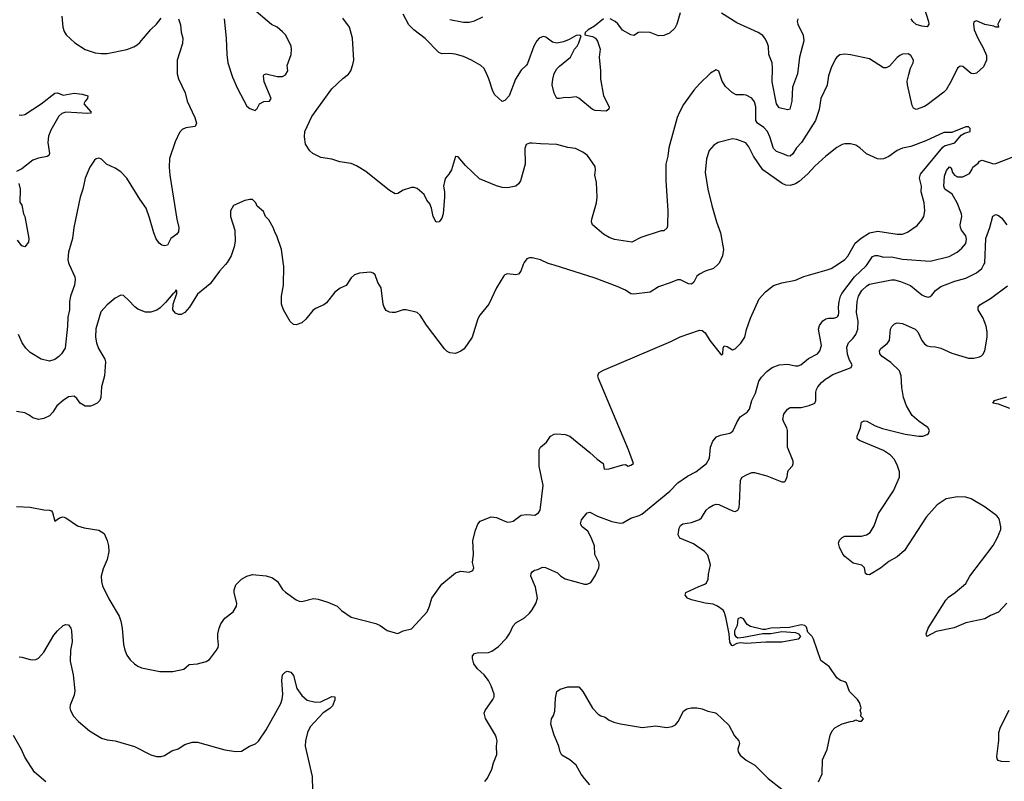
# Model space of a CAD drawing. Header units: inches. Extents: x 1603819 to 1745079, y 385938 to 533966.
# Tile 199 of 256: x 1674113 to 1681292, y 416235 to 421784. Entities that reach past the tile are written whole.
import ezdxf

# ---------------------------------------------------------------- set-up
doc = ezdxf.new("R2010")
doc.units = ezdxf.units.IN
doc.header["$MEASUREMENT"] = 0
for name, color, linetype in [('B6471', 7, 'Continuous'), ('B6472', 7, 'Continuous'), ('B6481', 7, 'Continuous'), ('B6482', 7, 'Continuous')]:
    doc.layers.add(name, color=color, linetype=linetype)

msp = doc.modelspace()

# ---------------------------------------------------------------- linework, layer by layer
at = {"layer": 'B6471', "color": 5}
for points, elevation in [([(1675612.9, 420000), (1675570, 419952), (1675501.2, 419858.8), (1675410, 419782.9), (1675350.3, 419690), (1675317, 419650), (1675290, 419635.6), (1675270, 419636.2), (1675250, 419645.1), (1675229.8, 419669.8), (1675232.3, 419710), (1675258, 419790), (1675258, 419810), (1675252.1, 419812.1), (1675243.4, 419796.6), (1675230, 419787.3), (1675176.8, 419723.2), (1675136.3, 419683.7), (1675112, 419667.9), (1675070, 419652.9), (1675030, 419653.8), (1674975.4, 419675.4), (1674951.7, 419691.7), (1674910, 419738), (1674870, 419774), (1674850, 419777.2), (1674810, 419756), (1674750, 419707), (1674705.8, 419654.2), (1674668.2, 419531.8), (1674666.9, 419470), (1674674.3, 419430), (1674688.4, 419388.4), (1674734.9, 419310), (1674739.5, 419290), (1674731.3, 419190), (1674710.2, 419109.8), (1674704.7, 419030), (1674697.1, 419010), (1674677.5, 418990), (1674650, 418975.6), (1674628.6, 418968.6), (1674590, 418969), (1674555.4, 418990), (1674530, 419024.7), (1674510, 419042), (1674470, 419035.8), (1674430.3, 419010), (1674384.9, 418970), (1674355.5, 418924.5), (1674330, 418896.9), (1674290, 418877.6), (1674250, 418871.1), (1674210, 418882.4), (1674182.6, 418902.6), (1674150, 418918.3), (1674090, 418928.2)], 480), ([(1674090, 418236.5), (1674190, 418231.8), (1674290, 418213.4), (1674330.3, 418210.4), (1674344.7, 418204.7), (1674353.3, 418193.3), (1674370, 418131.3), (1674404.7, 418155.3), (1674430, 418161.6), (1674450, 418154.4), (1674535.8, 418095.8), (1674582.5, 418082.5), (1674690, 418063.7), (1674730, 418039.1), (1674752.2, 417990), (1674761.1, 417950), (1674762.6, 417910), (1674751.8, 417850), (1674722, 417782), (1674708.2, 417730), (1674710.4, 417690), (1674718, 417658), (1674763.7, 417563.7), (1674838, 417438), (1674850, 417402), (1674859.3, 417350), (1674870.6, 417230.6), (1674878.8, 417190), (1674893.7, 417153.7), (1674919.8, 417119.8), (1674950, 417091), (1674973.7, 417073.7), (1675001.4, 417061.4), (1675134, 417034), (1675230, 417034), (1675310, 417051), (1675350, 417086.8), (1675410, 417090.6), (1675471.7, 417108.3), (1675497.2, 417122.8), (1675549.3, 417190), (1675559.5, 417210), (1675562.9, 417230), (1675557.3, 417277.2), (1675558.7, 417310), (1675566.4, 417350), (1675579.1, 417380.9), (1675610, 417423.1), (1675669.8, 417470.2), (1675694.3, 417510), (1675696, 417530), (1675676.5, 417610), (1675677.3, 417630), (1675690, 417667), (1675730, 417707.1), (1675770, 417729.1), (1675810, 417740.7), (1675910, 417731.9), (1675956.8, 417716.8), (1675991.7, 417690), (1676030, 417632.7), (1676050, 417612.2), (1676130, 417556.4), (1676150, 417548.2), (1676170, 417544.4), (1676254.2, 417565.8), (1676290, 417560.9), (1676359.3, 417539.3), (1676426.8, 417510), (1676459.2, 417479.2), (1676530, 417430.4), (1676710, 417383.8), (1676741, 417370), (1676793.2, 417333.2), (1676850, 417316), (1676870, 417311.3), (1676909.4, 417330.6), (1676970, 417346.8), (1677084, 417470), (1677101.2, 417510), (1677117.2, 417570), (1677190, 417671), (1677290, 417753.4), (1677330, 417765.5), (1677390, 417758.4), (1677417, 417770), (1677423.6, 417790), (1677413.6, 417830), (1677421.6, 417890), (1677415.8, 417990), (1677435.3, 418064.7), (1677452.7, 418107.3), (1677469.3, 418130), (1677550, 418162), (1677590, 418156), (1677650, 418128.9), (1677670, 418124), (1677690, 418125.3), (1677710, 418130.3), (1677770, 418174), (1677810, 418178.7), (1677870, 418173), (1677895.1, 418190), (1677907.3, 418210), (1677911.4, 418228.6), (1677929.6, 418390), (1677900.4, 418530), (1677900.4, 418650), (1677910, 418670.3), (1677953.4, 418706.6), (1677982, 418750), (1678010, 418762.8), (1678030, 418765.8), (1678090, 418762.2), (1678123.8, 418750), (1678271.1, 418631.1), (1678322.5, 418582.5), (1678367.3, 418550), (1678374, 418510), (1678410, 418510.8), (1678510, 418541), (1678530, 418542), (1678550, 418532), (1678570, 418538), (1678588, 418550), (1678551.1, 418650), (1678334, 419170), (1678328.5, 419190), (1678336.4, 419210), (1678368.4, 419230), (1678861, 419439), (1678928.1, 419471.9), (1679070, 419521.3), (1679090, 419518.9), (1679110, 419502.2), (1679145.6, 419445.6), (1679230, 419339.3), (1679238.7, 419350), (1679241.6, 419390), (1679250, 419406.8), (1679270, 419402), (1679310, 419378.8), (1679330, 419386), (1679370, 419426), (1679399.3, 419470), (1679412.5, 419527.5), (1679441.2, 419610), (1679504, 419750), (1679550, 419801), (1679610, 419846.8), (1679670, 419867.7), (1679770, 419885.5), (1679830, 419912.7), (1680000, 419961.8)], 480), ([(1674475.1, 420000), (1674515.8, 419910), (1674518.7, 419890), (1674511.8, 419850), (1674484, 419770), (1674476.5, 419730), (1674475.8, 419670), (1674463.6, 419616.4), (1674462.2, 419550), (1674443.8, 419390), (1674419.1, 419350), (1674399.1, 419330), (1674370, 419308.2), (1674330, 419295.4), (1674269.6, 419310), (1674190, 419358.3), (1674158.5, 419390), (1674131.9, 419430), (1674105, 419490)], 460), ([(1677784.6, 420000), (1677767.9, 419952.1), (1677750, 419929), (1677730, 419924), (1677670, 419932.7), (1677650, 419925.2), (1677642.8, 419917.2), (1677590.7, 419830), (1677533.4, 419710), (1677468.5, 419631.5), (1677454.6, 419605.4), (1677413, 419470), (1677353.7, 419386.3), (1677330, 419367.8), (1677290, 419351.6), (1677250, 419356.9), (1677230, 419366), (1677210, 419385.1), (1677078, 419558), (1677032.4, 419630), (1677010, 419649.7), (1676930, 419669.7), (1676910, 419669.6), (1676850, 419651.5), (1676830, 419649.7), (1676810, 419653.6), (1676786, 419666), (1676769.7, 419689.7), (1676762.4, 419710), (1676749.6, 419829.6), (1676723.7, 419870), (1676704.1, 419924.1), (1676690, 419937.2), (1676670, 419945.2), (1676590, 419936), (1676555.2, 419924.8), (1676530, 419904), (1676493.5, 419846.5), (1676450, 419827), (1676410, 419798), (1676350, 419720.7), (1676330, 419705.6), (1676270, 419678.7), (1676250, 419665.1), (1676198.5, 419601.4), (1676170, 419574.5), (1676130, 419559.5), (1676110, 419562.7), (1676085.9, 419585.9), (1676037.6, 419670), (1676023, 419710), (1676023, 419770), (1676036.9, 419850), (1676039.3, 419990), (1676037.8, 420000)], 480), ([(1679202.8, 420000), (1679170.8, 419970), (1679110, 419952), (1679070, 419929.4), (1679050, 419915.1), (1679028.7, 419871.3), (1679010, 419857), (1678990, 419859.6), (1678930, 419889.3), (1678910, 419889.2), (1678854.6, 419865.4), (1678770, 419838.4), (1678710, 419798), (1678590, 419782.9), (1678570, 419787), (1678530, 419812), (1678470, 419840.7), (1678310, 419899.5), (1678010, 419996), (1677993, 420000)], 480), ([(1677505.6, 416234.4), (1677523.2, 416256.8), (1677555.9, 416324.1), (1677566.6, 416370), (1677592.3, 416430), (1677589.4, 416490), (1677594.5, 416530), (1677589.6, 416550), (1677582.9, 416570), (1677510, 416693.2), (1677499.7, 416730), (1677505.7, 416750), (1677563.5, 416830), (1677572.8, 416850), (1677573.6, 416870), (1677551.6, 416930), (1677531.5, 416970), (1677500.5, 417010), (1677450, 417055.1), (1677425.4, 417090), (1677415.1, 417130), (1677414.5, 417150), (1677430, 417165.5), (1677448.6, 417171.4), (1677530, 417172.7), (1677556.1, 417183.9), (1677604.2, 417215.8), (1677662, 417278), (1677686.5, 417313.5), (1677711.4, 417368.6), (1677729.4, 417390), (1677793.7, 417426.3), (1677830, 417459.1), (1677850, 417484), (1677877, 417530), (1677889.5, 417570), (1677873.3, 417650), (1677840.9, 417730), (1677841.2, 417750), (1677850, 417761), (1677867.3, 417772.7), (1677890, 417777.3), (1677925.8, 417794.2), (1677947, 417793), (1678033.1, 417753.1), (1678058.8, 417730), (1678090, 417710.6), (1678230, 417670.8), (1678250, 417671), (1678276.5, 417683.5), (1678310, 417731.3), (1678336, 417790), (1678338, 417810), (1678336, 417830), (1678306.8, 417886.8), (1678302.9, 417950), (1678280.7, 418010), (1678256.1, 418056.1), (1678213.2, 418090), (1678202, 418110), (1678210, 418141), (1678250, 418191.3), (1678270, 418194.8), (1678325.5, 418165.5), (1678430, 418128), (1678490, 418116.3), (1678510, 418119.1), (1678568.1, 418151.9), (1678630, 418170.4), (1678650, 418182), (1678852.2, 418347.8), (1678911.7, 418408.3), (1678982.8, 418457.2), (1679042, 418490), (1679119.5, 418550), (1679143, 418590), (1679149.8, 418670.2), (1679166.1, 418713.9), (1679194.6, 418745.4), (1679223.1, 418756.9), (1679289.7, 418770.3), (1679313.6, 418786.4), (1679341.6, 418850), (1679365.1, 418890), (1679415.8, 418924.2), (1679433, 418947), (1679451.8, 419010), (1679476.9, 419063.1), (1679502.4, 419150), (1679520.5, 419179.5), (1679559.3, 419220.7), (1679598.4, 419250), (1679650, 419269.1), (1679710, 419272.8), (1679770, 419262), (1679790, 419262.6), (1679809.2, 419270), (1679865.2, 419314.8), (1679929.5, 419350), (1679947.3, 419370), (1679959.6, 419410), (1679937.8, 419530), (1679943.4, 419556.6), (1679969.8, 419590.2), (1679990, 419603.1), (1680000, 419606)], 460), ([(1680000, 417081.8), (1679955.1, 417115.1), (1679899.5, 417270), (1679890, 417289), (1679860.2, 417320.2), (1679850, 417358), (1679838, 417370), (1679810, 417373.6), (1679725.5, 417354.5), (1679588.5, 417351.5), (1679550, 417342), (1679530, 417342), (1679442, 417362), (1679418, 417378), (1679390, 417418), (1679370, 417428), (1679350, 417418), (1679344, 417370), (1679324.9, 417330), (1679325.5, 417305.5), (1679333, 417293), (1679350, 417280.7), (1679390, 417284), (1679530, 417312), (1679590, 417311.3), (1679670, 417326), (1679770, 417318), (1679792, 417310), (1679804.7, 417290), (1679790, 417269.5), (1679670, 417247.6), (1679552.5, 417247.5), (1679410, 417239.5), (1679370, 417242.7), (1679342, 417238), (1679310, 417221.2), (1679304.1, 417224.1), (1679290, 417248), (1679284.7, 417310), (1679261.7, 417430), (1679250, 417469.2), (1679241.7, 417481.7), (1679201.2, 417510), (1679170, 417525.6), (1679110, 417532.6), (1679010, 417556.9), (1678982.7, 417570), (1678966, 417590), (1678969.6, 417610.4), (1679064.9, 417655.1), (1679109, 417670), (1679120.1, 417679.9), (1679132.4, 417707.6), (1679135.1, 417744.9), (1679149.1, 417810.9), (1679130, 417882), (1679106, 417910), (1679024.6, 417964.6), (1678926.6, 418006.6), (1678915.1, 418030), (1678920.9, 418079.1), (1678930, 418098), (1678948, 418110), (1679010, 418120.5), (1679070, 418142), (1679085.1, 418154.9), (1679117.2, 418210), (1679139, 418230), (1679170, 418247.7), (1679190, 418253.4), (1679210, 418250.5), (1679310, 418204.9), (1679330, 418200.7), (1679349.5, 418210.5), (1679357.6, 418230), (1679361.5, 418258.6), (1679368, 418430), (1679381.2, 418450), (1679417.2, 418470), (1679450, 418485.5), (1679470, 418485.5), (1679561.1, 418461.1), (1679670, 418417.1), (1679690, 418417.3), (1679696.6, 418423.4), (1679707.9, 418452.1), (1679712.3, 418490), (1679717.5, 418502.5), (1679747.3, 418532.7), (1679753.3, 418550), (1679753, 418567), (1679711.6, 418670), (1679711.1, 418790), (1679706, 418810), (1679685.6, 418845.6), (1679677.7, 418870), (1679684.7, 418910), (1679710, 418944.9), (1679730, 418957.1), (1679810, 418958.7), (1679870, 418972.7), (1679909.2, 418990), (1679917.4, 419010), (1679916.5, 419070), (1679921.6, 419090), (1679931.6, 419110), (1679958.8, 419141.2), (1679990, 419166.2), (1680000, 419172.2)], 440), ([(1674110, 417141.3), (1674130, 417140.4), (1674190, 417121.3), (1674210, 417119.5), (1674230, 417122.6), (1674250, 417132.2), (1674290, 417175.5), (1674361.5, 417298.5), (1674388.1, 417331.9), (1674430, 417370.8), (1674450, 417377.3), (1674470, 417374), (1674485.5, 417350), (1674490.3, 417330), (1674494.9, 417250), (1674483.1, 417190), (1674482, 417110), (1674503.1, 417010), (1674514.6, 416894.6), (1674510, 416862), (1674480.5, 416790), (1674478, 416770), (1674483, 416750), (1674505.5, 416710), (1674542, 416670), (1674622.2, 416602.2), (1674710, 416548.4), (1674750, 416535.8), (1674810.3, 416530.3), (1674950, 416488.9), (1675070, 416428.5), (1675110, 416416.4), (1675145.1, 416414.9), (1675170, 416422), (1675222.7, 416457.3), (1675267.7, 416472.3), (1675316.9, 416503.1), (1675370, 416520.4), (1675410, 416519.3), (1675610, 416464), (1675690, 416450.8), (1675730, 416454.8), (1675788, 416490), (1675832, 416508), (1675853.6, 416526.4), (1675911.3, 416608.7), (1676018.3, 416801.7), (1676027.8, 416832.2), (1676031.4, 416868.6), (1676025.6, 416970), (1676029.5, 417010.5), (1676048, 417030), (1676063.7, 417036.3), (1676090, 417030.8), (1676110, 417006), (1676134.9, 416910), (1676170, 416860.7), (1676210, 416824.9), (1676269.4, 416810.6), (1676310, 416812.7), (1676390, 416853.4), (1676410, 416851.3), (1676410.5, 416829.5), (1676394.9, 416785.1), (1676374.6, 416765.4), (1676326.1, 416733.9), (1676230, 416632.7), (1676210.4, 416590), (1676196.4, 416530), (1676195.5, 416490), (1676245.5, 416270), (1676247, 416170)], 460), ([(1678270, 416209.3), (1678230, 416256), (1678207.2, 416287.2), (1678170, 416353.3), (1678123.7, 416390), (1678065.8, 416425.8), (1678054, 416450), (1678045.1, 416490), (1678008.7, 416570), (1677985.4, 416650), (1677989.6, 416690), (1678004.7, 416715.3), (1678014.3, 416745.7), (1678019.5, 416840.5), (1678029.3, 416890), (1678054.8, 416905.2), (1678110, 416924), (1678190, 416922), (1678219.3, 416890), (1678290, 416767.7), (1678330, 416724.9), (1678350, 416710.8), (1678382, 416702), (1678410, 416681), (1678445.2, 416665.2), (1678492.8, 416652.8), (1678610, 416633), (1678652.3, 416627.7), (1678750, 416638), (1678830, 416626.8), (1678870, 416634.8), (1678894.2, 416645.8), (1678914, 416670), (1678953.6, 416746.4), (1678978, 416762), (1679009.3, 416770.7), (1679050, 416770.8), (1679090, 416762.8), (1679130, 416746.8), (1679176.8, 416736.8), (1679190, 416731), (1679284.1, 416644.1), (1679325.2, 416565.2), (1679356.4, 416530), (1679362, 416510), (1679349.3, 416470), (1679351.8, 416450), (1679365, 416425), (1679409.6, 416389.6), (1679473.4, 416353.4), (1679570, 416256.4), (1679670, 416178)], 440), ([(1674303.9, 416230), (1674222.1, 416302.1), (1674151.5, 416410), (1674127.1, 416467.1), (1674067.7, 416567.7)], 460), ([(1679938, 416230), (1679962.7, 416290), (1679966, 416390), (1679998.9, 416461.1), (1680000, 416466.1)], 440)]:
    msp.add_lwpolyline(points, dxfattribs=dict(at, elevation=elevation))
at = {"layer": 'B6472', "color": 5}
for points, elevation in [([(1674421.1, 421810), (1674427, 421730), (1674437.2, 421697.2), (1674452.7, 421672.7), (1674515.6, 421615.6), (1674590, 421567.2), (1674663, 421543), (1674710, 421536.9), (1674750, 421537.8), (1674893.4, 421566.6), (1674946, 421586), (1674970, 421600.3), (1674990, 421617.4), (1675070, 421713.1), (1675109.8, 421750.2), (1675144.2, 421795.8)], 460), ([(1675604.4, 421790), (1675618, 421650), (1675623.2, 421530), (1675631.5, 421470), (1675664, 421364), (1675701.3, 421281.3), (1675770, 421154), (1675790, 421136.3), (1675830, 421122), (1675844, 421136), (1675862, 421170), (1675892.5, 421187.5), (1675935.3, 421190), (1675946, 421210), (1675896.5, 421330), (1675890, 421374.8), (1675895.8, 421384.2), (1675910, 421390.2), (1675991.2, 421368.8), (1676030, 421368.8), (1676050, 421380.8), (1676068, 421410), (1676062.9, 421450), (1676091.8, 421530), (1676095.6, 421570), (1676091.6, 421590), (1676070, 421637.2), (1676050, 421672.7), (1676030, 421696), (1675990, 421729), (1675950, 421749.3), (1675805.2, 421870)], 480), ([(1678370, 421789.5), (1678302.9, 421737.1), (1678257.3, 421710), (1678236, 421690), (1678234, 421674), (1678290, 421661), (1678312, 421650), (1678326.4, 421626.4), (1678346, 421570), (1678339.1, 421510), (1678348.7, 421410), (1678346.7, 421350), (1678370.3, 421230), (1678410.5, 421150), (1678407.5, 421132.5), (1678390, 421117.2), (1678310, 421122.7), (1678290, 421129.3), (1678190, 421213.2), (1678170, 421220.9), (1678115.3, 421215.3), (1678090, 421218), (1678050, 421208.7), (1678030, 421208.7), (1678010, 421248), (1677996.2, 421310), (1677999.5, 421350), (1678010, 421392), (1678030, 421424.7), (1678050, 421444.7), (1678128, 421510), (1678158, 421570), (1678178, 421590), (1678190, 421614), (1678207.3, 421667.3), (1678191.6, 421671.6), (1678170, 421669.2), (1678120.3, 421639.7), (1678077.4, 421622.6), (1678030, 421612.1), (1677998.9, 421618.9), (1677950, 421656), (1677930, 421661.7), (1677900.4, 421650), (1677883.1, 421630), (1677862.3, 421590), (1677816.2, 421463.8), (1677808.5, 421451.5), (1677770, 421417.2), (1677728.5, 421350), (1677681.6, 421230), (1677650, 421194), (1677630, 421188), (1677576.5, 421236.5), (1677562.7, 421262.7), (1677533.5, 421353.5), (1677510, 421409.4), (1677496.9, 421430), (1677476.3, 421450), (1677407.6, 421490), (1677350, 421515.9), (1677287, 421533), (1677250, 421537.8), (1677190, 421536), (1677170, 421544), (1677070, 421646.6), (1676987, 421710), (1676950, 421747), (1676910, 421825.2)], 440), ([(1677250, 421786), (1677350, 421766), (1677390, 421766.3), (1677430, 421776.5), (1677490, 421804.9)], 440), ([(1678927.3, 421832.7), (1678904.4, 421750), (1678890, 421722.7), (1678850, 421686), (1678810, 421669.2), (1678770, 421666.6), (1678710, 421689.5), (1678650, 421694), (1678624.7, 421690), (1678590, 421669.4), (1678570, 421672.3), (1678508.2, 421708.2), (1678473.4, 421753.4), (1678455.1, 421770), (1678419, 421790)], 440), ([(1679786.4, 421790), (1679782.6, 421770), (1679786, 421750), (1679825.2, 421670), (1679829, 421630), (1679798.9, 421510), (1679784.2, 421390), (1679748.6, 421291.4), (1679742, 421190), (1679727.5, 421132.5), (1679710, 421126), (1679650, 421142), (1679631, 421171), (1679599.2, 421330), (1679602.5, 421430), (1679598.8, 421470), (1679573.8, 421530), (1679571.5, 421588.5), (1679565.5, 421610), (1679550, 421643), (1679530, 421668.3), (1679496.2, 421690), (1679340.8, 421760.8), (1679230, 421831.9)], 440), ([(1675270.4, 421790), (1675285.1, 421745.1), (1675290, 421692), (1675302, 421650), (1675300.9, 421610), (1675260.9, 421490), (1675260.5, 421390), (1675270, 421352), (1675320.7, 421250), (1675334.8, 421190), (1675390.6, 421070), (1675402.8, 421030), (1675393.4, 421006.6), (1675323.5, 420996.5), (1675297.3, 420982.7), (1675278.5, 420961.5), (1675246.2, 420893.8), (1675206.6, 420773.4), (1675202.4, 420710), (1675208.5, 420650), (1675259.5, 420330), (1675274, 420270), (1675270, 420239), (1675258.5, 420221.5), (1675215.5, 420190), (1675190, 420141.2), (1675170, 420135.1), (1675150, 420140.9), (1675130, 420155.1), (1675107.7, 420187.7), (1675091.2, 420230), (1675060, 420340), (1675034.8, 420410), (1674990, 420475.1), (1674895.6, 420630), (1674850, 420674.7), (1674810, 420702.2), (1674747, 420730), (1674710, 420766.6), (1674690, 420775.1), (1674670, 420769.3), (1674659.9, 420760.1), (1674624.4, 420710), (1674590.3, 420629.7), (1674573.4, 420550), (1674553.7, 420490), (1674508.5, 420270), (1674498, 420190), (1674468.8, 420090), (1674465.5, 420034.5), (1674470, 420011.3), (1674475.1, 420000)], 460), ([(1680000, 421307.2), (1679954.3, 421210), (1679941.8, 421130), (1679914.4, 421050), (1679812.9, 420890), (1679777.3, 420850), (1679750, 420806), (1679730, 420789.7), (1679710, 420791.2), (1679685.2, 420805.2), (1679630, 420824.2), (1679610, 420845.1), (1679582.5, 420930), (1679564.7, 420970), (1679539.1, 420999.1), (1679493.1, 421030), (1679480.7, 421050), (1679479.4, 421150), (1679470, 421184.5), (1679451.6, 421211.6), (1679410, 421233), (1679390, 421236.9), (1679335.9, 421235.9), (1679309.8, 421249.7), (1679258, 421298), (1679234.9, 421334.9), (1679210, 421408), (1679190, 421418), (1679150, 421394), (1679070, 421317), (1679028.5, 421270), (1678953.9, 421166.1), (1678923.1, 421110), (1678907, 421070), (1678847, 420850), (1678838.7, 420790), (1678823.6, 420730), (1678824, 420610), (1678838, 420390), (1678837, 420290), (1678832.9, 420267.1), (1678810, 420246.6), (1678790, 420244.5), (1678642.8, 420197.2), (1678577, 420163), (1678450, 420183), (1678410, 420198), (1678370, 420220.5), (1678289.4, 420290), (1678282.9, 420310), (1678283.6, 420330), (1678319.5, 420450), (1678323.7, 420490), (1678318.7, 420598.7), (1678307, 420650), (1678312.3, 420690), (1678310, 420715.3), (1678253.4, 420793.4), (1678219.1, 420819.1), (1678165.4, 420845.4), (1678110, 420852.3), (1678030, 420875.6), (1677910, 420878.7), (1677850, 420885.1), (1677830, 420883.7), (1677806, 420874), (1677795.9, 420844.1), (1677797.6, 420730), (1677764.2, 420610), (1677750, 420587), (1677730, 420571.3), (1677670, 420559.1), (1677630, 420560.4), (1677590, 420573.1), (1677465.4, 420625.4), (1677362.3, 420722.2), (1677310, 420785.2), (1677290, 420788), (1677261, 420690), (1677242.5, 420657.5), (1677218.8, 420630), (1677210, 420606), (1677204, 420570), (1677210.8, 420530), (1677210.7, 420490.7), (1677200.5, 420370), (1677190, 420338), (1677171.3, 420310), (1677150, 420309.2), (1677126.6, 420350), (1677116.2, 420410), (1677103.3, 420443.3), (1677082.7, 420470), (1677062, 420510), (1677010, 420554), (1676990, 420561.2), (1676970, 420561.2), (1676910, 420540.9), (1676870, 420516.9), (1676850, 420516), (1676810, 420538.6), (1676637.4, 420677.4), (1676570, 420718.8), (1676530, 420736.2), (1676448.3, 420748.3), (1676390, 420766.6), (1676310, 420779.6), (1676250, 420809.6), (1676228.1, 420828.1), (1676197.6, 420877.6), (1676189.6, 420930), (1676191.5, 420970), (1676242.7, 421077.3), (1676390, 421280.5), (1676470, 421355.5), (1676510, 421386), (1676528.3, 421411.7), (1676543.3, 421456.7), (1676548.3, 421490), (1676539.3, 421650), (1676517.7, 421730), (1676470, 421794.7)], 460), ([(1674110, 421090.5), (1674130, 421088.2), (1674150, 421093), (1674269.5, 421170), (1674370, 421248.7), (1674390, 421251.8), (1674430, 421233.7), (1674510, 421247.4), (1674570, 421240.2), (1674610.8, 421230), (1674607.3, 421210), (1674590.4, 421190), (1674581.3, 421170), (1674634.9, 421110), (1674630, 421102.7), (1674610, 421100.5), (1674450, 421110.8), (1674419.4, 421100.6), (1674398.5, 421081.5), (1674341, 420979), (1674324.5, 420935.5), (1674317.4, 420890), (1674330.4, 420810), (1674325.5, 420794.5), (1674313.5, 420786.5), (1674250, 420775.1), (1674210, 420760.5), (1674130, 420696.3), (1674090, 420678)], 440), ([(1680000, 420797.5), (1679990, 420789.7), (1679910, 420716.9), (1679860.1, 420659.9), (1679795.5, 420604.5), (1679770, 420587.6), (1679730, 420575.7), (1679698.2, 420578.2), (1679672.6, 420590), (1679530.6, 420690.6), (1679463, 420790), (1679430, 420857.2), (1679407.2, 420887.2), (1679342, 420910), (1679310, 420914.7), (1679206, 420890), (1679173.4, 420870), (1679140.5, 420830), (1679119.3, 420770), (1679110.5, 420670), (1679130.4, 420550), (1679158.7, 420430), (1679192.9, 420310), (1679221.7, 420230), (1679243.7, 420110), (1679237, 420063), (1679213.4, 420010), (1679202.8, 420000)], 480), ([(1674107, 420590), (1674117.4, 420550), (1674114.8, 420454.8), (1674130, 420431.3), (1674142, 420370), (1674150.4, 420350), (1674180.5, 420190), (1674177.5, 420162.5), (1674150, 420128.7), (1674130, 420135.3), (1674097.2, 420177.2)], 440), ([(1676037.8, 420000), (1676021.2, 420110), (1675989.1, 420209.1), (1675975.3, 420230), (1675962, 420270), (1675930, 420326), (1675906, 420350), (1675890, 420386), (1675844.7, 420424.7), (1675835.3, 420450), (1675810, 420473.2), (1675790, 420474), (1675754.4, 420465.6), (1675671.1, 420428.9), (1675651, 420390), (1675650.8, 420350), (1675682, 420250), (1675684.4, 420170), (1675677.6, 420130), (1675656, 420064), (1675625.7, 420014.3), (1675612.9, 420000)], 480), ([(1677993, 420000), (1677966.3, 420006.3), (1677910, 420033.2), (1677850, 420049), (1677830, 420048.7), (1677810, 420042), (1677790, 420015.3), (1677784.6, 420000)], 480)]:
    msp.add_lwpolyline(points, dxfattribs=dict(at, elevation=elevation))
at = {"layer": 'B6481', "color": 5}
for points, elevation in [([(1680000, 419961.8), (1680030, 419970.4), (1680075.4, 420000)], 480), ([(1680000, 419606), (1680010, 419608.9), (1680050, 419610.3), (1680070, 419615.8), (1680077.4, 419622.6), (1680083, 419630), (1680086.2, 419650), (1680082.6, 419690), (1680086.5, 419730), (1680097.7, 419770), (1680108.3, 419790), (1680199.6, 419910), (1680285, 419990), (1680291.7, 420000)], 460), ([(1680000, 419172.2), (1680042.4, 419197.6), (1680176, 419250), (1680182.4, 419270), (1680163.7, 419303.7), (1680147.9, 419347.9), (1680143.1, 419396.9), (1680156, 419430), (1680190, 419464.4), (1680208.9, 419491.1), (1680223, 419530), (1680226.5, 419586.5), (1680214.7, 419650), (1680218.5, 419730), (1680229.2, 419770), (1680253.7, 419810), (1680290, 419845.4), (1680310, 419856.5), (1680470, 419887.3), (1680490, 419887.6), (1680535.7, 419875.7), (1680606.7, 419846.7), (1680690, 419779.3), (1680710, 419768.2), (1680737.5, 419762.5), (1680750, 419766), (1680763.3, 419776.7), (1680788.8, 419811.2), (1680830, 419840.8), (1680930, 419879.2), (1681010, 419900.2), (1681090, 419938.4), (1681126.8, 419970), (1681143.4, 420000)], 440), ([(1681310, 417533.3), (1681250, 417467.8), (1681190, 417442.2), (1681150, 417419.1), (1681010, 417388.7), (1680926.2, 417353.8), (1680793.7, 417326.3), (1680726, 417290), (1680722, 417310), (1680736.3, 417350), (1680866.3, 417553.7), (1680884.7, 417575.3), (1680934, 417610), (1681010, 417675.5), (1681041.3, 417730), (1681210, 417952.7), (1681241.7, 418010), (1681265.4, 418070), (1681266.9, 418090), (1681256.4, 418136.4), (1681250, 418153.2), (1681236, 418170), (1681152, 418232), (1681050, 418293.5), (1681010, 418304.4), (1680950, 418307.1), (1680868.2, 418291.8), (1680802, 418250), (1680720.9, 418159.1), (1680562.8, 417917.2), (1680510.2, 417869.8), (1680450, 417835.6), (1680390, 417786.6), (1680310, 417738.4), (1680290, 417742), (1680279.3, 417750), (1680271.8, 417790), (1680252.3, 417810), (1680190, 417825.1), (1680130, 417873.6), (1680115.1, 417890), (1680090, 417940.9), (1680084, 417970), (1680090, 417990.5), (1680109.8, 418010.2), (1680130, 418020.3), (1680250, 418019.6), (1680286, 418030), (1680312.7, 418047.3), (1680343.7, 418096.3), (1680373.7, 418186.3), (1680483.1, 418350), (1680527.7, 418450), (1680527, 418490), (1680513.8, 418533.8), (1680490, 418578.7), (1680462, 418610), (1680410, 418644.5), (1680236.6, 418716.6), (1680218, 418730), (1680218.4, 418750), (1680244.2, 418810), (1680250, 418851.3), (1680270, 418862), (1680290, 418857.6), (1680350, 418825.3), (1680404.7, 418804.7), (1680570, 418762.8), (1680669.6, 418750.4), (1680698, 418750), (1680730, 418761.6), (1680738.4, 418770), (1680745.6, 418790), (1680733.7, 418813.7), (1680670, 418857.4), (1680619.9, 418899.9), (1680578.5, 418970), (1680555.6, 419030), (1680544.4, 419104.4), (1680539.2, 419190), (1680526.4, 419226.4), (1680465.1, 419285.1), (1680401.1, 419330), (1680385.1, 419350), (1680381.6, 419370), (1680391.1, 419388.9), (1680436.6, 419423.4), (1680453.8, 419446.2), (1680462, 419530), (1680471.5, 419548.5), (1680490, 419567.3), (1680510, 419574.4), (1680550, 419570.4), (1680640.7, 419530), (1680661.6, 419510), (1680690, 419447.3), (1680710, 419422), (1680730, 419408.2), (1680750, 419401.6), (1680790, 419399.3), (1680830, 419390.4), (1680910, 419353.7), (1681030, 419317.6), (1681070, 419318), (1681110, 419327.3), (1681124.8, 419335.2), (1681135.9, 419344.1), (1681150, 419372), (1681166.9, 419470), (1681167.3, 419510), (1681160.4, 419550), (1681137.7, 419610), (1681101.1, 419670), (1681102, 419690), (1681113.9, 419706.1), (1681190, 419751.5), (1681314.8, 419845.2)], 420), ([(1681330.8, 418950.8), (1681250, 418983.3), (1681209, 418990), (1681219.7, 419010), (1681310, 419036.8)], 380), ([(1680000, 416466.1), (1680022.4, 416570), (1680036.3, 416603.7), (1680055.1, 416624.9), (1680110, 416654), (1680170, 416671.3), (1680190, 416672), (1680210, 416682), (1680230, 416674), (1680250, 416674), (1680266, 416690), (1680246, 416710), (1680248, 416730), (1680242, 416750), (1680248.7, 416770), (1680235.3, 416810), (1680222, 416830), (1680164, 416890), (1680142, 416950), (1680130, 416959), (1680098, 416970), (1680070, 416989), (1680016, 417070), (1680000, 417081.8)], 440), ([(1681330, 416377.3), (1681270, 416378.6), (1681247.5, 416387.5), (1681239.6, 416399.6), (1681236.5, 416416.5), (1681252.6, 416532.6), (1681252.9, 416590), (1681262.8, 416630), (1681326.5, 416753.5)], 420)]:
    msp.add_lwpolyline(points, dxfattribs=dict(at, elevation=elevation))
at = {"layer": 'B6482', "color": 5}
for points, elevation in [([(1680708.5, 421870), (1680738.7, 421770), (1680740.4, 421750), (1680730, 421732.7), (1680690, 421736), (1680650, 421748.7), (1680624.4, 421770), (1680613.7, 421790)], 440), ([(1681264.7, 421790), (1681244.7, 421750), (1681250, 421728.7), (1681230, 421729.2), (1681216, 421736), (1681148.9, 421748.9), (1681090, 421774.7), (1681070, 421768), (1681066, 421750), (1681072.4, 421710), (1681098, 421650), (1681138.5, 421578.5), (1681163, 421523), (1681162.8, 421490), (1681140.6, 421439.4), (1681090, 421394.5), (1681070, 421388.4), (1681050, 421392.4), (1680990, 421443.5), (1680970, 421444.7), (1680950, 421429.4), (1680905.2, 421334.8), (1680866.6, 421273.4), (1680850, 421255.1), (1680730, 421164.4), (1680710, 421152.4), (1680650, 421129.7), (1680630, 421138), (1680619.1, 421159.1), (1680584.8, 421310), (1680584.1, 421335.9), (1680594.7, 421385.3), (1680608.3, 421431.7), (1680627.3, 421470), (1680629.4, 421490), (1680610, 421522.7), (1680590, 421534), (1680550, 421531.8), (1680530, 421523.7), (1680510, 421509.4), (1680455.2, 421444.7), (1680430, 421431.8), (1680410, 421433.6), (1680310, 421497.7), (1680170, 421528.5), (1680130, 421532.4), (1680093.1, 421526.9), (1680070, 421511.8), (1680060.7, 421499.3), (1680030, 421432.7), (1680010, 421374), (1680001.3, 421310), (1680000, 421307.2)], 460), ([(1680075.4, 420000), (1680130, 420035.5), (1680150, 420060.5), (1680204.3, 420155.7), (1680247, 420193), (1680310, 420231.3), (1680370, 420243.6), (1680510, 420220.3), (1680550, 420220.5), (1680584.8, 420235.2), (1680655.9, 420284.1), (1680690, 420324.7), (1680705.2, 420350), (1680712.3, 420390), (1680707.6, 420450), (1680684.7, 420530), (1680688.1, 420571.9), (1680674.5, 420630), (1680681.7, 420658.3), (1680844.5, 420855.5), (1680855.2, 420864.8), (1680930, 420887), (1680977.2, 420942.8), (1681002, 420958), (1681042, 420970), (1681042, 420990), (1681030, 421002), (1681010, 421002.7), (1680910, 420961.2), (1680850, 420962.7), (1680719.6, 420900.4), (1680610, 420860.7), (1680550, 420846.6), (1680510.5, 420829.5), (1680450, 420786.6), (1680410.3, 420769.7), (1680390, 420767), (1680368, 420770), (1680286.8, 420806.8), (1680239, 420850), (1680208, 420870), (1680170, 420879.3), (1680130, 420879.3), (1680110, 420874.5), (1680070, 420852), (1680000, 420797.5)], 480), ([(1680291.7, 420000), (1680330, 420057.8), (1680350, 420064.7), (1680370, 420064.7), (1680410, 420054.7), (1680470, 420055.6), (1680550, 420038.4), (1680750, 420025.6), (1680890, 420059.3), (1680948.2, 420090), (1680982, 420118), (1681010, 420153.4), (1681015.6, 420184.4), (1681012.2, 420210), (1680980.7, 420250), (1680971.3, 420270), (1680970.5, 420290), (1680981, 420350), (1680979.4, 420370), (1680947.7, 420450), (1680911.8, 420511.8), (1680858.5, 420550), (1680850.9, 420570), (1680856.3, 420643.7), (1680870, 420686), (1680891.1, 420711.1), (1680904.7, 420704.7), (1680914.4, 420670), (1680927.7, 420650), (1680950, 420639.6), (1680990, 420639.8), (1681037.3, 420662.7), (1681055.8, 420690), (1681062, 420710), (1681101, 420739), (1681110, 420753.4), (1681130, 420761), (1681213.7, 420733.7), (1681230, 420735.5), (1681350, 420783)], 460), ([(1681143.4, 420000), (1681149, 420010), (1681155.8, 420190), (1681186, 420270), (1681207.7, 420352.3), (1681230, 420364.4), (1681250, 420357.6), (1681270, 420340.4), (1681309.4, 420289.4)], 440)]:
    msp.add_lwpolyline(points, dxfattribs=dict(at, elevation=elevation))

doc.saveas('drawing.dxf')
